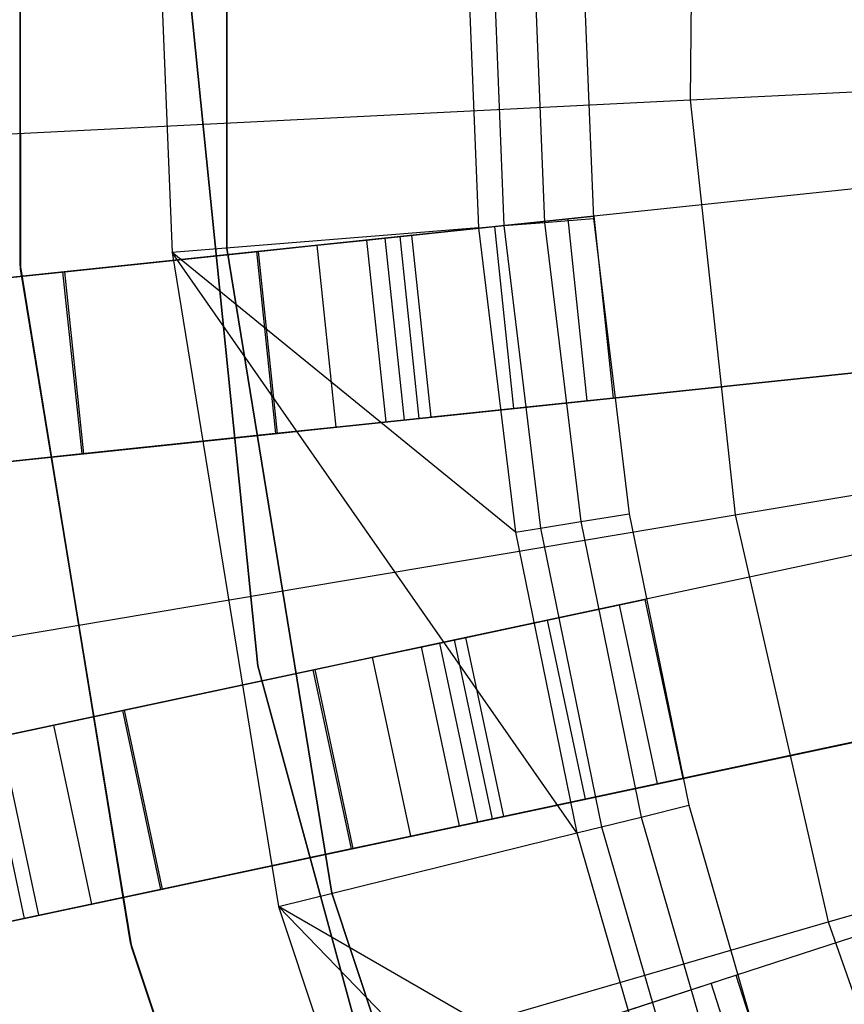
# Model space of a CAD drawing. Extents: x 0.4 to 55.5, y 0.4 to 55.5.
# Tile 19 of 103: x 24.434 to 25.11, y 27.035 to 27.842. Entities that reach past the tile are written whole.
import ezdxf

# ---------------------------------------------------------------- set-up
doc = ezdxf.new("R2010")
doc.units = 0
doc.header["$LTSCALE"] = 2.54
doc.layers.get('0').update_dxf_attribs({"color": 13, "linetype": 'CONTINUOUS'})

# ---------------------------------------------------------------- blocks, each defined once
blk = doc.blocks.new('M_STL')
at = {"color": 0}
for p, q in [((24.43408, 28.20127, 10.55513), (24.43463, 27.63801, 10.55513)), ((24.43463, 27.63801, 9.95513), (24.43408, 28.20127, 9.95513)), ((24.43408, 28.20127, 10.55513), (24.43463, 27.63801, 10.55513)), ((24.43463, 27.63801, 9.95513), (24.43408, 28.20127, 9.95513)), ((24.43435, 27.64137, 10.75513), (24.43435, 28.20464, 10.75513)), ((24.43435, 28.20464, 10.55513), (24.43435, 27.64137, 10.55513)), ((24.43435, 27.64137, 10.75513), (24.43435, 28.20464, 10.75513)), ((24.43435, 28.20464, 10.55513), (24.43435, 27.64137, 10.55513)), ((24.6038, 28.19096, 10.15513), (24.6038, 27.65505, 10.15513)), ((24.6038, 27.65505, 10.25513), (24.6038, 28.19096, 10.25513)), ((24.6038, 28.19096, 10.15513), (24.6038, 27.65505, 10.15513)), ((24.6038, 27.65505, 10.25513), (24.6038, 28.19096, 10.25513)), ((24.98648, 28.11873, 199.19047), (24.98362, 27.77649, 199.19047)), ((24.98648, 28.11873, 199.19047), (24.98362, 27.77649, 199.19047)), ((24.548, 27.923, 31.71907), (24.55895, 27.65143, 31.71907)), ((24.548, 27.923, 31.71907), (24.55895, 27.65143, 31.71907)), ((24.7998, 27.923, 32.45158), (24.80993, 27.67169, 32.45158)), ((24.7998, 27.923, 32.45158), (24.80993, 27.67169, 32.45158)), ((24.82082, 27.923, 32.48682), (24.83088, 27.67338, 32.48682)), ((24.82082, 27.923, 32.48682), (24.83088, 27.67338, 32.48682)), ((24.85421, 27.923, 32.51066), (24.86416, 27.67607, 32.51066)), ((24.85421, 27.923, 32.51066), (24.86416, 27.67607, 32.51066)), ((24.89437, 27.923, 32.51907), (24.90419, 27.6793, 32.51907)), ((24.89437, 27.923, 32.51907), (24.90419, 27.6793, 32.51907)), ((24.6291, 27.31248, 10.55513), (24.57354, 27.86296, 10.55513)), ((24.57354, 27.86296, 9.95513), (24.6291, 27.31248, 9.95513)), ((24.57354, 27.86296, 9.95513), (24.6291, 27.31248, 9.95513)), ((24.6291, 27.31248, 10.55513), (24.57354, 27.86296, 10.55513)), ((24.98362, 27.77649, 199.19047), (26.1857, 27.83641, 199.00516)), ((24.98362, 27.77649, 199.19047), (26.1857, 27.83641, 199.00516)), ((23.79992, 27.71749, 199.4703), (24.98362, 27.77649, 199.19047)), ((23.79992, 27.71749, 199.4703), (24.98362, 27.77649, 199.19047)), ((24.98362, 27.77649, 199.19047), (25.0205, 27.43624, 199.19047)), ((24.98362, 27.77649, 199.19047), (25.0205, 27.43624, 199.19047)), ((25.29383, 27.72208, 31.51999), (24.32467, 27.62021, 31.48509)), ((25.29383, 27.72208, 31.51999), (24.32467, 27.62021, 31.48509)), ((25.29161, 27.72184, 31.66998), (24.35972, 27.6239, 31.63719)), ((25.29161, 27.72184, 31.66998), (24.35972, 27.6239, 31.63719)), ((24.75546, 27.66549, 10.22519), (24.90464, 27.68117, 10.22519)), ((24.75546, 27.66549, 10.22519), (24.90464, 27.68117, 10.22519)), ((24.82341, 27.67263, 10.84444), (24.88352, 27.67895, 10.75484)), ((24.82341, 27.67263, 10.84444), (24.88352, 27.67895, 10.75484)), ((24.86416, 27.67607, 32.51066), (24.90419, 27.6793, 32.51907)), ((24.86416, 27.67607, 32.51066), (24.90419, 27.6793, 32.51907)), ((24.88352, 27.67895, 10.75484), (24.90464, 27.68117, 10.64886)), ((24.88352, 27.67895, 10.75484), (24.90464, 27.68117, 10.64886)), ((24.8992, 27.52978, 10.75484), (24.88352, 27.67895, 10.75484)), ((24.8992, 27.52978, 10.75484), (24.88352, 27.67895, 10.75484)), ((24.90419, 27.6793, 32.51907), (24.93359, 27.43718, 32.51907)), ((24.90419, 27.6793, 32.51907), (24.93359, 27.43718, 32.51907)), ((24.90464, 27.68117, 10.22519), (24.92032, 27.53199, 10.22519)), ((24.90464, 27.68117, 10.64886), (24.90464, 27.68117, 10.22519)), ((24.90464, 27.68117, 10.22519), (24.92032, 27.53199, 10.22519)), ((24.90464, 27.68117, 10.64886), (24.90464, 27.68117, 10.22519)), ((24.90464, 27.68117, 10.64886), (24.92032, 27.53199, 10.64886)), ((24.90464, 27.68117, 10.64886), (24.92032, 27.53199, 10.64886)), ((24.80993, 27.67169, 32.45158), (24.55895, 27.65143, 31.71907)), ((24.80993, 27.67169, 32.45158), (24.55895, 27.65143, 31.71907)), ((24.73361, 27.6632, 10.90383), (24.82341, 27.67263, 10.84444)), ((24.73361, 27.6632, 10.90383), (24.82341, 27.67263, 10.84444)), ((24.80993, 27.67169, 32.45158), (24.83088, 27.67338, 32.48682)), ((24.80993, 27.67169, 32.45158), (24.83088, 27.67338, 32.48682)), ((24.80993, 27.67169, 32.45158), (24.84025, 27.42201, 32.45158)), ((24.80993, 27.67169, 32.45158), (24.84025, 27.42201, 32.45158)), ((24.83909, 27.52346, 10.84444), (24.82341, 27.67263, 10.84444)), ((24.83909, 27.52346, 10.84444), (24.82341, 27.67263, 10.84444)), ((24.83088, 27.67338, 32.48682), (24.86416, 27.67607, 32.51066)), ((24.83088, 27.67338, 32.48682), (24.86416, 27.67607, 32.51066)), ((24.83088, 27.67338, 32.48682), (24.86099, 27.42538, 32.48682)), ((24.83088, 27.67338, 32.48682), (24.86099, 27.42538, 32.48682)), ((24.86416, 27.67607, 32.51066), (24.89395, 27.43073, 32.51066)), ((24.86416, 27.67607, 32.51066), (24.89395, 27.43073, 32.51066)), ((24.62798, 27.6521, 10.92385), (24.73361, 27.6632, 10.90383)), ((24.62798, 27.6521, 10.92385), (24.73361, 27.6632, 10.90383)), ((24.67772, 27.65732, 10.76476), (24.71854, 27.66161, 10.73776)), ((24.67772, 27.65732, 10.76476), (24.71854, 27.66161, 10.73776)), ((24.71854, 27.66161, 10.73776), (24.74586, 27.66448, 10.69703)), ((24.71854, 27.66161, 10.73776), (24.74586, 27.66448, 10.69703)), ((24.73422, 27.51244, 10.73776), (24.71854, 27.66161, 10.73776)), ((24.73422, 27.51244, 10.73776), (24.71854, 27.66161, 10.73776)), ((24.74929, 27.51402, 10.90383), (24.73361, 27.6632, 10.90383)), ((24.74929, 27.51402, 10.90383), (24.73361, 27.6632, 10.90383)), ((24.74586, 27.66448, 10.69703), (24.75546, 27.66549, 10.64886)), ((24.74586, 27.66448, 10.69703), (24.75546, 27.66549, 10.64886)), ((24.76154, 27.51531, 10.69703), (24.74586, 27.66448, 10.69703)), ((24.76154, 27.51531, 10.69703), (24.74586, 27.66448, 10.69703)), ((24.77114, 27.51631, 10.22519), (24.75546, 27.66549, 10.22519)), ((24.75546, 27.66549, 10.64886), (24.75546, 27.66549, 10.22519)), ((24.77114, 27.51631, 10.64886), (24.75546, 27.66549, 10.64886)), ((24.75546, 27.66549, 10.64886), (24.75546, 27.66549, 10.22519)), ((24.77114, 27.51631, 10.22519), (24.75546, 27.66549, 10.22519)), ((24.77114, 27.51631, 10.64886), (24.75546, 27.66549, 10.64886)), ((24.6038, 27.65505, 10.15513), (24.6038, 27.65505, 10.25513)), ((24.6038, 27.65505, 10.15513), (24.68977, 27.12608, 10.15513)), ((24.68977, 27.12608, 10.25513), (24.6038, 27.65505, 10.25513)), ((24.6038, 27.65505, 10.15513), (24.6038, 27.65505, 10.25513)), ((24.6038, 27.65505, 10.15513), (24.68977, 27.12608, 10.15513)), ((24.68977, 27.12608, 10.25513), (24.6038, 27.65505, 10.25513)), ((24.62971, 27.65228, 10.77386), (24.67772, 27.65732, 10.76476)), ((24.62971, 27.65228, 10.77386), (24.67772, 27.65732, 10.76476)), ((24.6934, 27.50815, 10.76476), (24.67772, 27.65732, 10.76476)), ((24.6934, 27.50815, 10.76476), (24.67772, 27.65732, 10.76476)), ((24.46909, 27.63539, 10.922), (24.62798, 27.6521, 10.92385)), ((24.46909, 27.63539, 10.922), (24.62798, 27.6521, 10.92385)), ((24.47082, 27.63558, 10.77201), (24.62971, 27.65228, 10.77386)), ((24.47082, 27.63558, 10.77201), (24.62971, 27.65228, 10.77386)), ((24.55895, 27.65143, 31.71907), (24.64607, 27.11531, 31.71907)), ((24.89056, 27.17557, 32.45158), (24.55895, 27.65143, 31.71907)), ((24.84025, 27.42201, 32.45158), (24.55895, 27.65143, 31.71907)), ((24.89056, 27.17557, 32.45158), (24.55895, 27.65143, 31.71907)), ((24.84025, 27.42201, 32.45158), (24.55895, 27.65143, 31.71907)), ((24.55895, 27.65143, 31.71907), (24.64607, 27.11531, 31.71907)), ((24.62798, 27.6521, 10.92385), (24.64366, 27.50292, 10.92385)), ((24.62798, 27.6521, 10.92385), (24.64366, 27.50292, 10.92385)), ((24.64539, 27.5031, 10.77386), (24.62971, 27.65228, 10.77386)), ((24.64539, 27.5031, 10.77386), (24.62971, 27.65228, 10.77386)), ((24.52471, 27.0854, 10.75513), (24.43435, 27.64137, 10.75513)), ((24.43435, 27.64137, 10.75513), (24.43435, 27.64137, 10.55513)), ((24.43435, 27.64137, 10.55513), (24.52471, 27.0854, 10.55513)), ((24.43435, 27.64137, 10.75513), (24.43435, 27.64137, 10.55513)), ((24.52471, 27.0854, 10.75513), (24.43435, 27.64137, 10.75513)), ((24.43435, 27.64137, 10.55513), (24.52471, 27.0854, 10.55513)), ((24.43463, 27.63801, 10.55513), (24.52552, 27.08212, 10.55513)), ((24.52552, 27.08212, 9.95513), (24.43463, 27.63801, 9.95513)), ((24.43463, 27.63801, 10.55513), (24.52552, 27.08212, 10.55513)), ((24.43463, 27.63801, 10.55513), (24.43463, 27.63801, 9.95513)), ((24.52552, 27.08212, 9.95513), (24.43463, 27.63801, 9.95513)), ((24.43463, 27.63801, 10.55513), (24.43463, 27.63801, 9.95513)), ((24.33985, 27.62181, 10.88764), (24.46909, 27.63539, 10.922)), ((24.33985, 27.62181, 10.88764), (24.46909, 27.63539, 10.922)), ((24.41207, 27.6294, 10.75639), (24.47082, 27.63558, 10.77201)), ((24.41207, 27.6294, 10.75639), (24.47082, 27.63558, 10.77201)), ((24.46909, 27.63539, 10.922), (24.48477, 27.48622, 10.922)), ((24.46909, 27.63539, 10.922), (24.48477, 27.48622, 10.922)), ((24.48649, 27.4864, 10.77201), (24.47082, 27.63558, 10.77201)), ((24.48649, 27.4864, 10.77201), (24.47082, 27.63558, 10.77201)), ((25.0205, 27.43624, 199.19047), (26.2075, 27.63531, 199.00516)), ((25.0205, 27.43624, 199.19047), (26.2075, 27.63531, 199.00516)), ((24.34034, 27.47104, 31.48509), (25.30951, 27.5729, 31.51999)), ((24.34034, 27.47104, 31.48509), (25.30951, 27.5729, 31.51999)), ((25.30728, 27.57267, 31.66998), (24.3754, 27.47472, 31.63719)), ((25.30728, 27.57267, 31.66998), (24.3754, 27.47472, 31.63719)), ((24.92032, 27.53199, 10.22519), (24.77114, 27.51631, 10.22519)), ((24.92032, 27.53199, 10.22519), (24.77114, 27.51631, 10.22519)), ((24.92032, 27.53199, 10.64886), (24.8992, 27.52978, 10.75484)), ((24.92032, 27.53199, 10.64886), (24.8992, 27.52978, 10.75484)), ((24.92032, 27.53199, 10.22519), (24.92032, 27.53199, 10.64886)), ((24.92032, 27.53199, 10.22519), (24.92032, 27.53199, 10.64886)), ((24.83909, 27.52346, 10.84444), (24.74929, 27.51402, 10.90383)), ((24.83909, 27.52346, 10.84444), (24.74929, 27.51402, 10.90383)), ((24.8992, 27.52978, 10.75484), (24.83909, 27.52346, 10.84444)), ((24.8992, 27.52978, 10.75484), (24.83909, 27.52346, 10.84444)), ((24.73422, 27.51244, 10.73776), (24.76154, 27.51531, 10.69703)), ((24.73422, 27.51244, 10.73776), (24.76154, 27.51531, 10.69703)), ((24.76154, 27.51531, 10.69703), (24.77114, 27.51631, 10.64886)), ((24.76154, 27.51531, 10.69703), (24.77114, 27.51631, 10.64886)), ((24.77114, 27.51631, 10.64886), (24.77114, 27.51631, 10.22519)), ((24.77114, 27.51631, 10.64886), (24.77114, 27.51631, 10.22519)), ((24.74929, 27.51402, 10.90383), (24.64366, 27.50292, 10.92385)), ((24.74929, 27.51402, 10.90383), (24.64366, 27.50292, 10.92385)), ((24.64539, 27.5031, 10.77386), (24.6934, 27.50815, 10.76476)), ((24.64539, 27.5031, 10.77386), (24.6934, 27.50815, 10.76476)), ((24.6934, 27.50815, 10.76476), (24.73422, 27.51244, 10.73776)), ((24.6934, 27.50815, 10.76476), (24.73422, 27.51244, 10.73776)), ((24.64366, 27.50292, 10.92385), (24.48477, 27.48622, 10.922)), ((24.64366, 27.50292, 10.92385), (24.48477, 27.48622, 10.922)), ((24.48649, 27.4864, 10.77201), (24.64539, 27.5031, 10.77386)), ((24.48649, 27.4864, 10.77201), (24.64539, 27.5031, 10.77386)), ((24.48477, 27.48622, 10.922), (24.35553, 27.47263, 10.88764)), ((24.48477, 27.48622, 10.922), (24.35553, 27.47263, 10.88764)), ((24.42775, 27.48022, 10.75639), (24.48649, 27.4864, 10.77201)), ((24.42775, 27.48022, 10.75639), (24.48649, 27.4864, 10.77201)), ((25.32923, 27.44836, 31.51999), (24.37211, 27.24491, 31.48488)), ((25.32923, 27.44836, 31.51999), (24.37211, 27.24491, 31.48488)), ((25.32705, 27.44789, 31.66998), (24.40668, 27.25226, 31.63698)), ((25.32705, 27.44789, 31.66998), (24.40668, 27.25226, 31.63698)), ((23.85165, 27.24022, 199.4703), (25.0205, 27.43624, 199.19047)), ((23.85165, 27.24022, 199.4703), (25.0205, 27.43624, 199.19047)), ((24.89395, 27.43073, 32.51066), (24.93359, 27.43718, 32.51907)), ((24.89395, 27.43073, 32.51066), (24.93359, 27.43718, 32.51907)), ((24.93359, 27.43718, 32.51907), (24.98238, 27.1982, 32.51907)), ((24.93359, 27.43718, 32.51907), (24.98238, 27.1982, 32.51907)), ((25.0205, 27.43624, 199.19047), (25.09664, 27.10257, 199.19047)), ((25.0205, 27.43624, 199.19047), (25.09664, 27.10257, 199.19047)), ((25.09664, 27.10257, 199.19047), (26.2525, 27.4381, 199.00516)), ((25.09664, 27.10257, 199.19047), (26.2525, 27.4381, 199.00516)), ((24.86099, 27.42538, 32.48682), (24.89395, 27.43073, 32.51066)), ((24.86099, 27.42538, 32.48682), (24.89395, 27.43073, 32.51066)), ((24.89395, 27.43073, 32.51066), (24.94339, 27.18859, 32.51066)), ((24.89395, 27.43073, 32.51066), (24.94339, 27.18859, 32.51066)), ((24.84025, 27.42201, 32.45158), (24.86099, 27.42538, 32.48682)), ((24.84025, 27.42201, 32.45158), (24.86099, 27.42538, 32.48682)), ((24.84025, 27.42201, 32.45158), (24.89056, 27.17557, 32.45158)), ((24.84025, 27.42201, 32.45158), (24.89056, 27.17557, 32.45158)), ((24.86099, 27.42538, 32.48682), (24.91096, 27.1806, 32.48682)), ((24.86099, 27.42538, 32.48682), (24.91096, 27.1806, 32.48682)), ((24.79973, 27.33581, 10.22519), (24.94645, 27.36699, 10.22519)), ((24.79973, 27.33581, 10.22519), (24.94645, 27.36699, 10.22519)), ((24.86656, 27.35001, 10.84444), (24.92568, 27.36258, 10.75484)), ((24.86656, 27.35001, 10.84444), (24.92568, 27.36258, 10.75484)), ((24.92568, 27.36258, 10.75484), (24.94645, 27.36699, 10.64886)), ((24.92568, 27.36258, 10.75484), (24.94645, 27.36699, 10.64886)), ((24.95686, 27.21585, 10.75484), (24.92568, 27.36258, 10.75484)), ((24.95686, 27.21585, 10.75484), (24.92568, 27.36258, 10.75484)), ((24.94645, 27.36699, 10.22519), (24.97764, 27.22027, 10.22519)), ((24.94645, 27.36699, 10.64886), (24.94645, 27.36699, 10.22519)), ((24.94645, 27.36699, 10.22519), (24.97764, 27.22027, 10.22519)), ((24.94645, 27.36699, 10.64886), (24.94645, 27.36699, 10.22519)), ((24.94645, 27.36699, 10.64886), (24.97764, 27.22027, 10.64886)), ((24.94645, 27.36699, 10.64886), (24.97764, 27.22027, 10.64886)), ((24.77824, 27.33124, 10.90383), (24.86656, 27.35001, 10.84444)), ((24.77824, 27.33124, 10.90383), (24.86656, 27.35001, 10.84444)), ((24.89775, 27.20329, 10.84444), (24.86656, 27.35001, 10.84444)), ((24.89775, 27.20329, 10.84444), (24.86656, 27.35001, 10.84444)), ((24.67435, 27.30916, 10.92385), (24.77824, 27.33124, 10.90383)), ((24.67435, 27.30916, 10.92385), (24.77824, 27.33124, 10.90383)), ((24.76342, 27.32809, 10.73776), (24.79029, 27.3338, 10.69703)), ((24.76342, 27.32809, 10.73776), (24.79029, 27.3338, 10.69703)), ((24.80943, 27.18452, 10.90383), (24.77824, 27.33124, 10.90383)), ((24.80943, 27.18452, 10.90383), (24.77824, 27.33124, 10.90383)), ((24.79029, 27.3338, 10.69703), (24.79973, 27.33581, 10.64886)), ((24.79029, 27.3338, 10.69703), (24.79973, 27.33581, 10.64886)), ((24.82147, 27.18708, 10.69703), (24.79029, 27.3338, 10.69703)), ((24.82147, 27.18708, 10.69703), (24.79029, 27.3338, 10.69703)), ((24.83092, 27.18908, 10.22519), (24.79973, 27.33581, 10.22519)), ((24.79973, 27.33581, 10.64886), (24.79973, 27.33581, 10.22519)), ((24.83092, 27.18908, 10.64886), (24.79973, 27.33581, 10.64886)), ((24.79973, 27.33581, 10.64886), (24.79973, 27.33581, 10.22519)), ((24.83092, 27.18908, 10.22519), (24.79973, 27.33581, 10.22519)), ((24.83092, 27.18908, 10.64886), (24.79973, 27.33581, 10.64886)), ((24.72327, 27.31956, 10.76476), (24.76342, 27.32809, 10.73776)), ((24.72327, 27.31956, 10.76476), (24.76342, 27.32809, 10.73776)), ((24.7946, 27.18137, 10.73776), (24.76342, 27.32809, 10.73776)), ((24.7946, 27.18137, 10.73776), (24.76342, 27.32809, 10.73776)), ((24.67605, 27.30952, 10.77386), (24.72327, 27.31956, 10.76476)), ((24.67605, 27.30952, 10.77386), (24.72327, 27.31956, 10.76476)), ((24.75446, 27.17283, 10.76476), (24.72327, 27.31956, 10.76476)), ((24.75446, 27.17283, 10.76476), (24.72327, 27.31956, 10.76476)), ((24.51808, 27.27594, 10.922), (24.67435, 27.30916, 10.92385)), ((24.51808, 27.27594, 10.922), (24.67435, 27.30916, 10.92385)), ((24.51977, 27.2763, 10.77201), (24.67605, 27.30952, 10.77386)), ((24.51977, 27.2763, 10.77201), (24.67605, 27.30952, 10.77386)), ((24.77452, 26.77865, 10.55513), (24.6291, 27.31248, 10.55513)), ((24.6291, 27.31248, 9.95513), (24.77452, 26.77865, 9.95513)), ((24.6291, 27.31248, 9.95513), (24.77452, 26.77865, 9.95513)), ((24.6291, 27.31248, 9.95513), (24.6291, 27.31248, 10.55513)), ((24.77452, 26.77865, 10.55513), (24.6291, 27.31248, 10.55513)), ((24.6291, 27.31248, 9.95513), (24.6291, 27.31248, 10.55513)), ((24.67435, 27.30916, 10.92385), (24.70554, 27.16243, 10.92385)), ((24.67435, 27.30916, 10.92385), (24.70554, 27.16243, 10.92385)), ((24.70723, 27.1628, 10.77386), (24.67605, 27.30952, 10.77386)), ((24.70723, 27.1628, 10.77386), (24.67605, 27.30952, 10.77386)), ((24.4033, 27.09819, 31.48488), (25.36042, 27.30163, 31.51999)), ((24.4033, 27.09819, 31.48488), (25.36042, 27.30163, 31.51999)), ((25.35824, 27.30117, 31.66998), (24.43787, 27.10554, 31.63698)), ((25.35824, 27.30117, 31.66998), (24.43787, 27.10554, 31.63698)), ((24.39096, 27.24892, 10.88764), (24.51808, 27.27594, 10.922)), ((24.39096, 27.24892, 10.88764), (24.51808, 27.27594, 10.922)), ((24.46199, 27.26402, 10.75639), (24.51977, 27.2763, 10.77201)), ((24.46199, 27.26402, 10.75639), (24.51977, 27.2763, 10.77201)), ((24.51808, 27.27594, 10.922), (24.54926, 27.12922, 10.922)), ((24.51808, 27.27594, 10.922), (24.54926, 27.12922, 10.922)), ((24.55096, 27.12958, 10.77201), (24.51977, 27.2763, 10.77201)), ((24.55096, 27.12958, 10.77201), (24.51977, 27.2763, 10.77201)), ((24.41835, 27.25474, 10.71464), (24.46199, 27.26402, 10.75639)), ((24.41835, 27.25474, 10.71464), (24.46199, 27.26402, 10.75639)), ((24.49318, 27.11729, 10.75639), (24.46199, 27.26402, 10.75639)), ((24.49318, 27.11729, 10.75639), (24.46199, 27.26402, 10.75639)), ((24.43787, 27.10554, 31.63698), (24.40668, 27.25226, 31.63698)), ((24.43787, 27.10554, 31.63698), (24.40668, 27.25226, 31.63698)), ((24.44954, 27.10802, 10.71464), (24.41835, 27.25474, 10.71464)), ((24.44954, 27.10802, 10.71464), (24.41835, 27.25474, 10.71464)), ((24.97764, 27.22027, 10.22519), (24.83092, 27.18908, 10.22519)), ((24.97764, 27.22027, 10.22519), (24.83092, 27.18908, 10.22519)), ((24.97764, 27.22027, 10.64886), (24.95686, 27.21585, 10.75484)), ((24.97764, 27.22027, 10.64886), (24.95686, 27.21585, 10.75484)), ((24.97764, 27.22027, 10.22519), (24.97764, 27.22027, 10.64886)), ((24.97764, 27.22027, 10.22519), (24.97764, 27.22027, 10.64886)), ((24.95686, 27.21585, 10.75484), (24.89775, 27.20329, 10.84444)), ((24.95686, 27.21585, 10.75484), (24.89775, 27.20329, 10.84444)), ((24.89775, 27.20329, 10.84444), (24.80943, 27.18452, 10.90383)), ((24.89775, 27.20329, 10.84444), (24.80943, 27.18452, 10.90383)), ((24.94339, 27.18859, 32.51066), (24.98238, 27.1982, 32.51907)), ((24.94339, 27.18859, 32.51066), (24.98238, 27.1982, 32.51907)), ((24.98238, 27.1982, 32.51907), (25.05023, 26.96393, 32.51907)), ((24.98238, 27.1982, 32.51907), (25.05023, 26.96393, 32.51907)), ((24.80943, 27.18452, 10.90383), (24.70554, 27.16243, 10.92385)), ((24.80943, 27.18452, 10.90383), (24.70554, 27.16243, 10.92385)), ((24.7946, 27.18137, 10.73776), (24.82147, 27.18708, 10.69703)), ((24.7946, 27.18137, 10.73776), (24.82147, 27.18708, 10.69703)), ((24.82147, 27.18708, 10.69703), (24.83092, 27.18908, 10.64886)), ((24.82147, 27.18708, 10.69703), (24.83092, 27.18908, 10.64886)), ((24.83092, 27.18908, 10.64886), (24.83092, 27.18908, 10.22519)), ((24.83092, 27.18908, 10.64886), (24.83092, 27.18908, 10.22519)), ((24.91096, 27.1806, 32.48682), (24.94339, 27.18859, 32.51066)), ((24.91096, 27.1806, 32.48682), (24.94339, 27.18859, 32.51066)), ((24.94339, 27.18859, 32.51066), (25.01214, 26.95121, 32.51066)), ((24.94339, 27.18859, 32.51066), (25.01214, 26.95121, 32.51066)), ((25.39306, 27.17983, 31.51999), (24.45899, 26.87634, 31.48468)), ((25.39306, 27.17983, 31.51999), (24.45899, 26.87634, 31.48468)), ((25.39093, 27.17914, 31.66998), (24.49269, 26.88729, 31.6368)), ((25.39093, 27.17914, 31.66998), (24.49269, 26.88729, 31.6368)), ((24.75446, 27.17283, 10.76476), (24.7946, 27.18137, 10.73776)), ((24.75446, 27.17283, 10.76476), (24.7946, 27.18137, 10.73776)), ((24.89056, 27.17557, 32.45158), (24.91096, 27.1806, 32.48682)), ((24.89056, 27.17557, 32.45158), (24.91096, 27.1806, 32.48682)), ((24.91096, 27.1806, 32.48682), (24.98047, 26.94064, 32.48682)), ((24.91096, 27.1806, 32.48682), (24.98047, 26.94064, 32.48682)), ((24.64607, 27.11531, 31.71907), (24.89056, 27.17557, 32.45158)), ((24.64607, 27.11531, 31.71907), (24.89056, 27.17557, 32.45158)), ((24.70723, 27.1628, 10.77386), (24.75446, 27.17283, 10.76476)), ((24.70723, 27.1628, 10.77386), (24.75446, 27.17283, 10.76476)), ((24.89056, 27.17557, 32.45158), (24.96053, 26.93398, 32.45158)), ((24.89056, 27.17557, 32.45158), (24.96053, 26.93398, 32.45158)), ((24.70554, 27.16243, 10.92385), (24.54926, 27.12922, 10.922)), ((24.70554, 27.16243, 10.92385), (24.54926, 27.12922, 10.922)), ((24.55096, 27.12958, 10.77201), (24.70723, 27.1628, 10.77386)), ((24.55096, 27.12958, 10.77201), (24.70723, 27.1628, 10.77386)), ((24.54926, 27.12922, 10.922), (24.42214, 27.1022, 10.88764)), ((24.54926, 27.12922, 10.922), (24.42214, 27.1022, 10.88764)), ((24.49318, 27.11729, 10.75639), (24.55096, 27.12958, 10.77201)), ((24.49318, 27.11729, 10.75639), (24.55096, 27.12958, 10.77201)), ((24.68977, 27.12608, 10.15513), (24.68977, 27.12608, 10.25513)), ((24.68977, 27.12608, 10.15513), (24.85947, 26.61776, 10.15513)), ((24.85947, 26.61776, 10.25513), (24.68977, 27.12608, 10.25513)), ((24.68977, 27.12608, 10.15513), (24.68977, 27.12608, 10.25513)), ((24.68977, 27.12608, 10.15513), (24.85947, 26.61776, 10.15513)), ((24.85947, 26.61776, 10.25513), (24.68977, 27.12608, 10.25513)), ((24.44954, 27.10802, 10.71464), (24.49318, 27.11729, 10.75639)), ((24.44954, 27.10802, 10.71464), (24.49318, 27.11729, 10.75639)), ((25.04972, 26.69881, 32.45158), (24.64607, 27.11531, 31.71907)), ((24.64607, 27.11531, 31.71907), (24.81807, 26.60012, 31.71907)), ((25.04972, 26.69881, 32.45158), (24.64607, 27.11531, 31.71907)), ((24.96053, 26.93398, 32.45158), (24.64607, 27.11531, 31.71907)), ((24.96053, 26.93398, 32.45158), (24.64607, 27.11531, 31.71907)), ((24.64607, 27.11531, 31.71907), (24.81807, 26.60012, 31.71907)), ((24.43787, 27.10554, 31.63698), (21.42545, 26.46523, 31.35947)), ((24.43787, 27.10554, 31.63698), (21.42545, 26.46523, 31.35947)), ((24.43047, 27.10397, 10.65673), (24.44954, 27.10802, 10.71464)), ((24.43047, 27.10397, 10.65673), (24.44954, 27.10802, 10.71464)), ((23.95845, 26.77218, 199.4703), (25.09664, 27.10257, 199.19047)), ((23.95845, 26.77218, 199.4703), (25.09664, 27.10257, 199.19047)), ((25.09664, 27.10257, 199.19047), (25.21099, 26.78, 199.19047)), ((25.09664, 27.10257, 199.19047), (25.21099, 26.78, 199.19047)), ((24.70307, 26.55112, 10.75513), (24.52471, 27.0854, 10.75513)), ((24.52471, 27.0854, 10.75513), (24.52471, 27.0854, 10.55513)), ((24.52471, 27.0854, 10.55513), (24.70307, 26.55112, 10.55513)), ((24.52471, 27.0854, 10.75513), (24.52471, 27.0854, 10.55513)), ((24.70307, 26.55112, 10.75513), (24.52471, 27.0854, 10.75513)), ((24.52471, 27.0854, 10.55513), (24.70307, 26.55112, 10.55513)), ((24.52552, 27.08212, 10.55513), (24.7044, 26.54802, 10.55513)), ((24.7044, 26.54802, 9.95513), (24.52552, 27.08212, 9.95513)), ((24.52552, 27.08212, 10.55513), (24.7044, 26.54802, 10.55513)), ((24.52552, 27.08212, 10.55513), (24.52552, 27.08212, 9.95513)), ((24.7044, 26.54802, 9.95513), (24.52552, 27.08212, 9.95513)), ((24.52552, 27.08212, 10.55513), (24.52552, 27.08212, 9.95513)), ((24.87822, 27.01255, 10.22519), (25.02088, 27.05891, 10.22519)), ((24.87822, 27.01255, 10.22519), (25.02088, 27.05891, 10.22519)), ((25.00068, 27.05234, 10.75484), (25.02088, 27.05891, 10.64886)), ((25.00068, 27.05234, 10.75484), (25.02088, 27.05891, 10.64886)), ((25.02088, 27.05891, 10.22519), (25.06723, 26.91624, 10.22519)), ((25.02088, 27.05891, 10.64886), (25.02088, 27.05891, 10.22519)), ((25.02088, 27.05891, 10.22519), (25.06723, 26.91624, 10.22519)), ((25.02088, 27.05891, 10.64886), (25.02088, 27.05891, 10.22519)), ((25.02088, 27.05891, 10.64886), (25.06723, 26.91624, 10.64886)), ((25.02088, 27.05891, 10.64886), (25.06723, 26.91624, 10.64886)), ((24.9432, 27.03367, 10.84444), (25.00068, 27.05234, 10.75484)), ((24.9432, 27.03367, 10.84444), (25.00068, 27.05234, 10.75484)), ((25.04703, 26.90968, 10.75484), (25.00068, 27.05234, 10.75484)), ((25.04703, 26.90968, 10.75484), (25.00068, 27.05234, 10.75484))]:
    blk.add_line(p, q, dxfattribs=at)

msp = doc.modelspace()

# ---------------------------------------------------------------- block references
at = {"color": 0}
msp.add_blockref('M_STL', (0, 0), dxfattribs=at)

doc.saveas('drawing.dxf')
